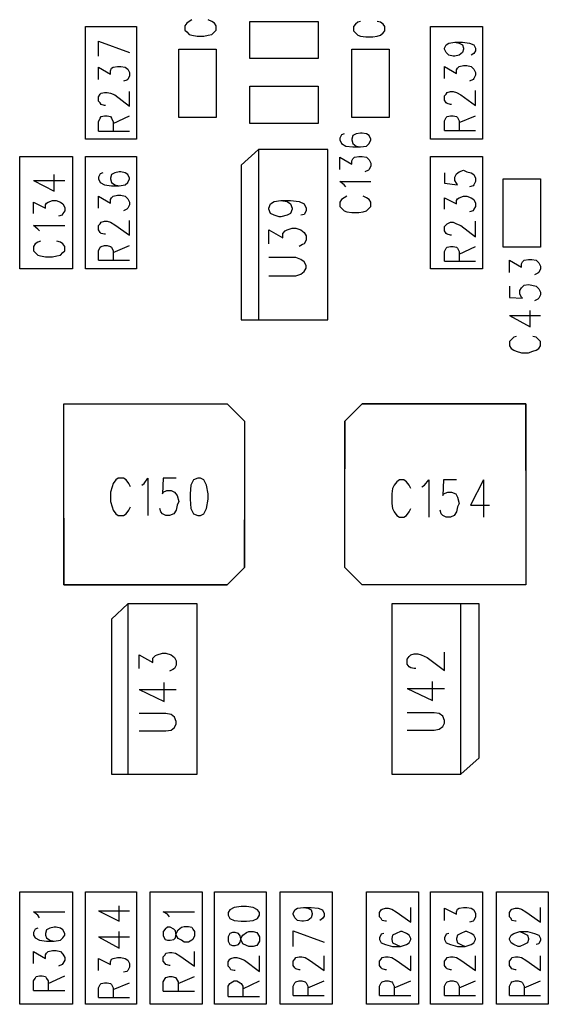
# Model space of a CAD drawing. Extents: x 11.9 to 28.1, y 10.8 to 21.2.
# Tile 15 of 33: x 17.7 to 18.3, y 15.9 to 17. Entities that reach past the tile are written whole.
import ezdxf

# ---------------------------------------------------------------- set-up
doc = ezdxf.new("R2010")
doc.units = 0
doc.header["$MEASUREMENT"] = 0
doc.layers.add('LAYNR1', color=2, linetype='Continuous')

msp = doc.modelspace()

# ---------------------------------------------------------------- linework, layer by layer
at = {"layer": 'LAYNR1'}
for points in [[(17.901, 17.049), (17.898, 17.047)], [(17.924, 17.047), (17.92, 17.049)], [(17.778, 16.911), (17.778, 17.041)], [(17.778, 17.041), (17.837, 17.041)], [(17.837, 17.041), (17.837, 16.911)], [(17.895, 17.045), (17.893, 17.042)], [(17.893, 17.042), (17.893, 17.037)], [(17.893, 17.037), (17.895, 17.035)], [(17.898, 17.047), (17.895, 17.045)], [(17.927, 17.045), (17.924, 17.047)], [(17.929, 17.042), (17.927, 17.045)], [(17.927, 17.035), (17.929, 17.037)], [(17.929, 17.037), (17.929, 17.042)], [(17.968, 17.047), (18.047, 17.047)], [(17.968, 17.004), (17.968, 17.047)], [(18.047, 17.047), (18.047, 17.004)], [(18.09, 17.044), (18.088, 17.041)], [(18.088, 17.041), (18.088, 17.036)], [(18.088, 17.036), (18.09, 17.034)], [(18.093, 17.046), (18.09, 17.044)], [(18.096, 17.047), (18.093, 17.046)], [(18.119, 17.046), (18.115, 17.047)], [(18.122, 17.044), (18.119, 17.046)], [(18.124, 17.041), (18.122, 17.044)], [(18.122, 17.034), (18.124, 17.036)], [(18.124, 17.036), (18.124, 17.041)], [(18.177, 16.911), (18.177, 17.041)], [(18.177, 17.041), (18.237, 17.041)], [(18.237, 17.041), (18.237, 16.911)], [(17.895, 17.035), (17.898, 17.032)], [(17.898, 17.032), (17.901, 17.031)], [(17.901, 17.031), (17.907, 17.03)], [(17.907, 17.03), (17.915, 17.03)], [(17.915, 17.03), (17.92, 17.031)], [(17.92, 17.031), (17.924, 17.032)], [(17.924, 17.032), (17.927, 17.035)], [(18.09, 17.034), (18.093, 17.031)], [(18.093, 17.031), (18.096, 17.03)], [(18.096, 17.03), (18.102, 17.029)], [(18.102, 17.029), (18.11, 17.029)], [(18.11, 17.029), (18.115, 17.03)], [(18.115, 17.03), (18.119, 17.031)], [(18.119, 17.031), (18.122, 17.034)], [(17.793, 17.024), (17.829, 17.011)], [(17.793, 17.007), (17.793, 17.024)], [(17.886, 16.936), (17.886, 17.015)], [(17.886, 17.015), (17.929, 17.015)], [(17.929, 17.015), (17.929, 16.936)], [(18.086, 16.936), (18.086, 17.015)], [(18.086, 17.015), (18.129, 17.015)], [(18.129, 17.015), (18.129, 16.936)], [(18.193, 17.016), (18.195, 17.02)], [(18.193, 17.015), (18.193, 17.016)], [(18.195, 17.011), (18.193, 17.015)], [(18.195, 17.02), (18.198, 17.022)], [(18.198, 17.022), (18.205, 17.023)], [(18.205, 17.023), (18.21, 17.022)], [(18.205, 17.023), (18.214, 17.023)], [(18.21, 17.022), (18.214, 17.02)], [(18.214, 17.023), (18.222, 17.022)], [(18.214, 17.02), (18.215, 17.016)], [(18.215, 17.015), (18.214, 17.011)], [(18.215, 17.016), (18.215, 17.015)], [(18.222, 17.022), (18.227, 17.02)], [(18.227, 17.02), (18.229, 17.016)], [(18.229, 17.016), (18.229, 17.013)], [(18.047, 17.004), (17.968, 17.004)], [(18.198, 17.008), (18.195, 17.011)], [(18.203, 17.007), (18.198, 17.008)], [(18.205, 17.007), (18.203, 17.007)], [(18.21, 17.008), (18.205, 17.007)], [(18.214, 17.011), (18.21, 17.008)], [(18.227, 17.01), (18.224, 17.008)], [(18.229, 17.013), (18.227, 17.01)], [(17.793, 16.98), (17.793, 16.994), (17.807, 16.986), (17.807, 16.99), (17.808, 16.993), (17.81, 16.994), (17.815, 16.995), (17.819, 16.995), (17.824, 16.994), (17.827, 16.992), (17.829, 16.988), (17.829, 16.984), (17.827, 16.98), (17.826, 16.979), (17.822, 16.978)], [(18.193, 16.981), (18.193, 16.995)], [(18.193, 16.995), (18.207, 16.987)], [(18.207, 16.991), (18.208, 16.993)], [(18.207, 16.987), (18.207, 16.991)], [(18.208, 16.993), (18.21, 16.995)], [(18.21, 16.995), (18.215, 16.996)], [(18.215, 16.996), (18.219, 16.996)], [(18.219, 16.996), (18.224, 16.995)], [(18.224, 16.995), (18.227, 16.992)], [(18.227, 16.992), (18.229, 16.988)], [(18.226, 16.98), (18.222, 16.978)], [(18.227, 16.981), (18.226, 16.98)], [(18.229, 16.985), (18.227, 16.981)], [(18.229, 16.988), (18.229, 16.985)], [(17.968, 16.929), (17.968, 16.972)], [(17.968, 16.972), (18.047, 16.972)], [(18.047, 16.972), (18.047, 16.929)], [(17.801, 16.95), (17.8, 16.95), (17.796, 16.951), (17.795, 16.953), (17.793, 16.955), (17.793, 16.96), (17.795, 16.963), (17.796, 16.964), (17.8, 16.965), (17.803, 16.965), (17.807, 16.964), (17.812, 16.962), (17.829, 16.949), (17.829, 16.966)], [(18.193, 16.961), (18.195, 16.963)], [(18.193, 16.956), (18.193, 16.961)], [(18.195, 16.963), (18.196, 16.965)], [(18.196, 16.965), (18.2, 16.966)], [(18.2, 16.966), (18.203, 16.966)], [(18.203, 16.966), (18.207, 16.965)], [(18.207, 16.965), (18.212, 16.962)], [(18.212, 16.962), (18.229, 16.95)], [(18.229, 16.95), (18.229, 16.967)], [(18.195, 16.953), (18.193, 16.956)], [(18.196, 16.952), (18.195, 16.953)], [(18.2, 16.951), (18.196, 16.952)], [(18.201, 16.951), (18.2, 16.951)], [(17.793, 16.92), (17.793, 16.931), (17.795, 16.935), (17.796, 16.937), (17.8, 16.938), (17.803, 16.938), (17.807, 16.937), (17.808, 16.935), (17.81, 16.931), (17.81, 16.92)], [(17.81, 16.929), (17.829, 16.938)], [(17.929, 16.936), (17.886, 16.936)], [(18.129, 16.936), (18.086, 16.936)], [(18.193, 16.932), (18.195, 16.936)], [(18.195, 16.936), (18.196, 16.937)], [(18.196, 16.937), (18.2, 16.938)], [(18.2, 16.938), (18.203, 16.938)], [(18.203, 16.938), (18.207, 16.937)], [(18.207, 16.937), (18.208, 16.936)], [(18.208, 16.936), (18.21, 16.932)], [(18.21, 16.93), (18.229, 16.938)], [(18.047, 16.929), (17.968, 16.929)], [(18.193, 16.921), (18.193, 16.932)], [(18.21, 16.932), (18.21, 16.921)], [(17.837, 16.911), (17.778, 16.911)], [(17.793, 16.92), (17.829, 16.92)], [(18.077, 16.917), (18.074, 16.916), (18.072, 16.912), (18.072, 16.91), (18.074, 16.906), (18.079, 16.903), (18.087, 16.902), (18.096, 16.902), (18.103, 16.903), (18.106, 16.906), (18.108, 16.91), (18.108, 16.911), (18.106, 16.915), (18.103, 16.917), (18.098, 16.918), (18.096, 16.918), (18.091, 16.917), (18.087, 16.915), (18.086, 16.911), (18.086, 16.91), (18.087, 16.906), (18.091, 16.903), (18.096, 16.902)], [(18.237, 16.911), (18.177, 16.911)], [(18.193, 16.921), (18.229, 16.921)], [(17.702, 16.761), (17.702, 16.891)], [(17.702, 16.891), (17.763, 16.891)], [(17.763, 16.891), (17.763, 16.761)], [(17.778, 16.761), (17.778, 16.891)], [(17.778, 16.891), (17.837, 16.891)], [(17.837, 16.891), (17.837, 16.761)], [(17.978, 16.899), (17.978, 16.702)], [(18.072, 16.876), (18.072, 16.89), (18.086, 16.882), (18.086, 16.886), (18.087, 16.888), (18.089, 16.89), (18.094, 16.891), (18.098, 16.891), (18.103, 16.89), (18.106, 16.887), (18.108, 16.883), (18.108, 16.88), (18.106, 16.876), (18.105, 16.875), (18.101, 16.873)], [(18.177, 16.761), (18.177, 16.891)], [(18.177, 16.891), (18.237, 16.891)], [(18.237, 16.891), (18.237, 16.761)], [(17.742, 16.851), (17.742, 16.87)], [(17.795, 16.871), (17.793, 16.867)], [(17.793, 16.867), (17.793, 16.865)], [(17.798, 16.872), (17.795, 16.871)], [(17.808, 16.87), (17.807, 16.866)], [(17.807, 16.866), (17.807, 16.865)], [(17.812, 16.872), (17.808, 16.87)], [(17.817, 16.873), (17.812, 16.872)], [(17.819, 16.873), (17.817, 16.873)], [(17.824, 16.872), (17.819, 16.873)], [(17.827, 16.87), (17.824, 16.872)], [(17.829, 16.866), (17.827, 16.87)], [(17.829, 16.865), (17.829, 16.866)], [(18.193, 16.872), (18.193, 16.86)], [(18.205, 16.867), (18.207, 16.871)], [(18.205, 16.863), (18.205, 16.867)], [(18.207, 16.871), (18.21, 16.873)], [(18.21, 16.873), (18.215, 16.875)], [(18.215, 16.875), (18.219, 16.873)], [(18.219, 16.873), (18.224, 16.872)], [(18.224, 16.872), (18.227, 16.87)], [(18.227, 16.87), (18.229, 16.866)], [(18.229, 16.866), (18.229, 16.862)], [(17.718, 16.863), (17.742, 16.851)], [(17.718, 16.863), (17.754, 16.863)], [(17.793, 16.865), (17.795, 16.861)], [(17.795, 16.861), (17.8, 16.858)], [(17.8, 16.858), (17.808, 16.857)], [(17.807, 16.865), (17.808, 16.861)], [(17.808, 16.861), (17.812, 16.858)], [(17.808, 16.857), (17.817, 16.857)], [(17.812, 16.858), (17.817, 16.857)], [(17.817, 16.857), (17.824, 16.858)], [(17.824, 16.858), (17.827, 16.861)], [(17.827, 16.861), (17.829, 16.865)], [(18.079, 16.856), (18.077, 16.858), (18.072, 16.862), (18.108, 16.862)], [(18.193, 16.86), (18.208, 16.858)], [(18.207, 16.86), (18.205, 16.863)], [(18.208, 16.858), (18.207, 16.86)], [(18.226, 16.857), (18.222, 16.856)], [(18.227, 16.858), (18.226, 16.857)], [(18.229, 16.862), (18.227, 16.858)], [(18.261, 16.786), (18.261, 16.865)], [(18.261, 16.865), (18.304, 16.865)], [(18.304, 16.865), (18.304, 16.786)], [(17.793, 16.831), (17.793, 16.845)], [(17.793, 16.845), (17.807, 16.837)], [(17.807, 16.841), (17.808, 16.843)], [(17.808, 16.843), (17.81, 16.845)], [(17.81, 16.845), (17.815, 16.846)], [(17.815, 16.846), (17.819, 16.846)], [(17.819, 16.846), (17.824, 16.845)], [(17.824, 16.845), (17.827, 16.842)], [(18.08, 16.845), (18.077, 16.843), (18.074, 16.841), (18.072, 16.838), (18.072, 16.833), (18.074, 16.831), (18.077, 16.828), (18.08, 16.827), (18.086, 16.826), (18.094, 16.826), (18.099, 16.827), (18.103, 16.828), (18.106, 16.831), (18.108, 16.833), (18.108, 16.838), (18.106, 16.841), (18.103, 16.843), (18.099, 16.845)], [(18.193, 16.83), (18.193, 16.843)], [(18.193, 16.843), (18.207, 16.836)], [(18.208, 16.842), (18.21, 16.843)], [(18.21, 16.843), (18.215, 16.845)], [(18.215, 16.845), (18.219, 16.845)], [(18.219, 16.845), (18.224, 16.843)], [(18.224, 16.843), (18.227, 16.841)], [(17.718, 16.825), (17.718, 16.838)], [(17.718, 16.838), (17.732, 16.831)], [(17.732, 16.835), (17.733, 16.837)], [(17.732, 16.831), (17.732, 16.835)], [(17.733, 16.837), (17.735, 16.838)], [(17.735, 16.838), (17.74, 16.84)], [(17.74, 16.84), (17.744, 16.84)], [(17.744, 16.84), (17.749, 16.838)], [(17.749, 16.838), (17.752, 16.836)], [(17.752, 16.836), (17.754, 16.832)], [(17.754, 16.832), (17.754, 16.828)], [(17.807, 16.837), (17.807, 16.841)], [(17.827, 16.842), (17.829, 16.838)], [(17.829, 16.835), (17.827, 16.831)], [(17.829, 16.838), (17.829, 16.835)], [(18.004, 16.84), (18.011, 16.839), (18.015, 16.836), (18.017, 16.831), (18.017, 16.83), (18.015, 16.825), (18.011, 16.823), (18.004, 16.821), (18.002, 16.821), (17.996, 16.823), (17.992, 16.825), (17.99, 16.83), (17.99, 16.831), (17.992, 16.836), (17.996, 16.839), (18.004, 16.84), (18.015, 16.84), (18.025, 16.839), (18.031, 16.836), (18.033, 16.831), (18.033, 16.828), (18.031, 16.824), (18.027, 16.823)], [(18.207, 16.84), (18.208, 16.842)], [(18.207, 16.836), (18.207, 16.84)], [(18.227, 16.841), (18.229, 16.837)], [(18.229, 16.833), (18.227, 16.83)], [(18.229, 16.837), (18.229, 16.833)], [(17.751, 16.823), (17.747, 16.822)], [(17.752, 16.825), (17.751, 16.823)], [(17.754, 16.828), (17.752, 16.825)], [(17.826, 16.83), (17.822, 16.828)], [(17.827, 16.831), (17.826, 16.83)], [(18.226, 16.828), (18.222, 16.827)], [(18.227, 16.83), (18.226, 16.828)], [(17.723, 16.807), (17.718, 16.811)], [(17.718, 16.811), (17.754, 16.811)], [(17.793, 16.811), (17.795, 16.813)], [(17.793, 16.806), (17.793, 16.811)], [(17.795, 16.813), (17.796, 16.815)], [(17.796, 16.815), (17.8, 16.816)], [(17.8, 16.816), (17.803, 16.816)], [(17.803, 16.816), (17.807, 16.815)], [(17.807, 16.815), (17.812, 16.812)], [(17.812, 16.812), (17.829, 16.8)], [(17.829, 16.8), (17.829, 16.817)], [(18.193, 16.81), (18.195, 16.812)], [(18.193, 16.805), (18.193, 16.81)], [(18.195, 16.812), (18.196, 16.813)], [(18.196, 16.813), (18.2, 16.815)], [(18.2, 16.815), (18.203, 16.815)], [(18.203, 16.815), (18.207, 16.813)], [(18.207, 16.813), (18.212, 16.811)], [(18.212, 16.811), (18.229, 16.798)], [(18.229, 16.798), (18.229, 16.816)], [(17.725, 16.805), (17.723, 16.807)], [(17.795, 16.803), (17.793, 16.806)], [(17.796, 16.802), (17.795, 16.803)], [(17.8, 16.801), (17.796, 16.802)], [(17.801, 16.801), (17.8, 16.801)], [(17.99, 16.79), (17.99, 16.806), (18.006, 16.797), (18.006, 16.802), (18.009, 16.805), (18.011, 16.806), (18.017, 16.808), (18.021, 16.808), (18.027, 16.806), (18.031, 16.803), (18.033, 16.799), (18.033, 16.794), (18.031, 16.79), (18.029, 16.789), (18.025, 16.787)], [(18.195, 16.802), (18.193, 16.805)], [(18.196, 16.801), (18.195, 16.802)], [(18.2, 16.8), (18.196, 16.801)], [(18.201, 16.8), (18.2, 16.8)], [(17.72, 16.79), (17.718, 16.787)], [(17.718, 16.787), (17.718, 16.782)], [(17.723, 16.792), (17.72, 16.79)], [(17.726, 16.793), (17.723, 16.792)], [(17.749, 16.792), (17.745, 16.793)], [(17.752, 16.79), (17.749, 16.792)], [(17.754, 16.787), (17.752, 16.79)], [(17.754, 16.782), (17.754, 16.787)], [(17.793, 16.782), (17.795, 16.786)], [(17.795, 16.786), (17.796, 16.787)], [(17.796, 16.787), (17.8, 16.788)], [(17.8, 16.788), (17.803, 16.788)], [(17.803, 16.788), (17.807, 16.787)], [(17.807, 16.787), (17.808, 16.786)], [(17.808, 16.786), (17.81, 16.782)], [(17.81, 16.78), (17.829, 16.788)], [(18.195, 16.785), (18.196, 16.786)], [(18.196, 16.786), (18.2, 16.787)], [(18.2, 16.787), (18.203, 16.787)], [(18.203, 16.787), (18.207, 16.786)], [(18.207, 16.786), (18.208, 16.785)], [(18.21, 16.778), (18.229, 16.787)], [(18.304, 16.786), (18.261, 16.786)], [(17.718, 16.782), (17.72, 16.78)], [(17.72, 16.78), (17.723, 16.777)], [(17.723, 16.777), (17.726, 16.776)], [(17.726, 16.776), (17.732, 16.775)], [(17.732, 16.775), (17.74, 16.775)], [(17.74, 16.775), (17.745, 16.776)], [(17.745, 16.776), (17.749, 16.777)], [(17.749, 16.777), (17.752, 16.78)], [(17.752, 16.78), (17.754, 16.782)], [(17.793, 16.771), (17.793, 16.782)], [(17.81, 16.782), (17.81, 16.771)], [(18.193, 16.781), (18.195, 16.785)], [(18.193, 16.77), (18.193, 16.781)], [(18.208, 16.785), (18.21, 16.781)], [(18.21, 16.781), (18.21, 16.77)], [(17.793, 16.771), (17.829, 16.771)], [(17.99, 16.753), (18.021, 16.753), (18.027, 16.755), (18.031, 16.758), (18.033, 16.762), (18.033, 16.765), (18.031, 16.769), (18.027, 16.772), (18.021, 16.774), (17.99, 16.774)], [(18.193, 16.77), (18.229, 16.77)], [(18.268, 16.757), (18.268, 16.771)], [(18.268, 16.771), (18.282, 16.763)], [(18.282, 16.767), (18.283, 16.769)], [(18.282, 16.763), (18.282, 16.767)], [(18.283, 16.769), (18.285, 16.771)], [(18.285, 16.771), (18.29, 16.772)], [(18.29, 16.772), (18.294, 16.772)], [(18.294, 16.772), (18.299, 16.771)], [(18.299, 16.771), (18.302, 16.768)], [(18.302, 16.768), (18.304, 16.764)], [(18.304, 16.764), (18.304, 16.761)], [(17.763, 16.761), (17.702, 16.761)], [(17.837, 16.761), (17.778, 16.761)], [(18.237, 16.761), (18.177, 16.761)], [(18.301, 16.756), (18.297, 16.754)], [(18.302, 16.757), (18.301, 16.756)], [(18.304, 16.761), (18.302, 16.757)], [(18.268, 16.741), (18.268, 16.728)], [(18.282, 16.739), (18.285, 16.742)], [(18.285, 16.742), (18.29, 16.743)], [(18.29, 16.743), (18.294, 16.742)], [(18.294, 16.742), (18.299, 16.741)], [(18.299, 16.741), (18.302, 16.738)], [(18.28, 16.736), (18.282, 16.739)], [(18.28, 16.732), (18.28, 16.736)], [(18.282, 16.728), (18.28, 16.732)], [(18.302, 16.738), (18.304, 16.734)], [(18.304, 16.731), (18.302, 16.727)], [(18.304, 16.734), (18.304, 16.731)], [(18.268, 16.728), (18.283, 16.727)], [(18.283, 16.727), (18.282, 16.728)], [(18.301, 16.726), (18.297, 16.724)], [(18.302, 16.727), (18.301, 16.726)], [(18.268, 16.707), (18.292, 16.694)], [(18.268, 16.707), (18.304, 16.707)], [(18.292, 16.694), (18.292, 16.713)], [(18.27, 16.679), (18.268, 16.677)], [(18.268, 16.677), (18.268, 16.672)], [(18.268, 16.672), (18.27, 16.669)], [(18.273, 16.682), (18.27, 16.679)], [(18.276, 16.683), (18.273, 16.682)], [(18.299, 16.682), (18.295, 16.683)], [(18.302, 16.679), (18.299, 16.682)], [(18.304, 16.677), (18.302, 16.679)], [(18.302, 16.669), (18.304, 16.672)], [(18.304, 16.672), (18.304, 16.677)], [(18.27, 16.669), (18.273, 16.667)], [(18.273, 16.667), (18.276, 16.666)], [(18.276, 16.666), (18.282, 16.664)], [(18.282, 16.664), (18.29, 16.664)], [(18.29, 16.664), (18.295, 16.666)], [(18.295, 16.666), (18.299, 16.667)], [(18.299, 16.667), (18.302, 16.669)], [(17.753, 16.528), (17.753, 16.605), (17.942, 16.605), (17.962, 16.585), (17.962, 16.53)], [(18.287, 16.528), (18.287, 16.605), (18.098, 16.605), (18.078, 16.585), (18.078, 16.53)], [(17.83, 16.509), (17.828, 16.513), (17.825, 16.517), (17.822, 16.519), (17.816, 16.519), (17.813, 16.517), (17.81, 16.513), (17.809, 16.509), (17.807, 16.503), (17.807, 16.492), (17.809, 16.486), (17.81, 16.482), (17.813, 16.478), (17.816, 16.476), (17.822, 16.476), (17.825, 16.478), (17.828, 16.482), (17.83, 16.486)], [(17.843, 16.511), (17.846, 16.513), (17.85, 16.519), (17.85, 16.476)], [(17.883, 16.519), (17.868, 16.519), (17.867, 16.501), (17.868, 16.503), (17.872, 16.505), (17.877, 16.505), (17.881, 16.503), (17.884, 16.499), (17.886, 16.492), (17.884, 16.488), (17.883, 16.482), (17.88, 16.478), (17.875, 16.476), (17.871, 16.476), (17.867, 16.478), (17.865, 16.48), (17.864, 16.484)], [(18.154, 16.507), (18.152, 16.511), (18.149, 16.515), (18.146, 16.517), (18.141, 16.517), (18.138, 16.515), (18.135, 16.511)], [(18.167, 16.509), (18.17, 16.511), (18.175, 16.517), (18.175, 16.474)], [(18.207, 16.517), (18.192, 16.517), (18.191, 16.499), (18.192, 16.501), (18.197, 16.503), (18.201, 16.503), (18.206, 16.501), (18.208, 16.497), (18.21, 16.49), (18.208, 16.486), (18.207, 16.48), (18.204, 16.476), (18.2, 16.474)], [(18.238, 16.517), (18.223, 16.488), (18.245, 16.488)], [(18.238, 16.517), (18.238, 16.474)], [(18.135, 16.511), (18.133, 16.507), (18.132, 16.501), (18.132, 16.49), (18.133, 16.484), (18.135, 16.48)], [(18.135, 16.48), (18.138, 16.476), (18.141, 16.474), (18.146, 16.474), (18.149, 16.476), (18.152, 16.48), (18.154, 16.484)], [(18.2, 16.474), (18.195, 16.474), (18.191, 16.476), (18.189, 16.478), (18.188, 16.482)], [(17.753, 16.473), (17.753, 16.396), (17.942, 16.396), (17.962, 16.416), (17.962, 16.471)], [(18.287, 16.473), (18.287, 16.396), (18.098, 16.396), (18.078, 16.416), (18.078, 16.471)], [(17.827, 16.374), (17.827, 16.177)], [(18.212, 16.177), (18.212, 16.374)], [(17.84, 16.299), (17.84, 16.315), (17.856, 16.306), (17.856, 16.311), (17.859, 16.314), (17.861, 16.315), (17.867, 16.317), (17.871, 16.317), (17.877, 16.315), (17.881, 16.312), (17.883, 16.308), (17.883, 16.303), (17.881, 16.299), (17.879, 16.298), (17.875, 16.296)], [(18.16, 16.299), (18.158, 16.299), (18.154, 16.3), (18.152, 16.301), (18.15, 16.304), (18.15, 16.31), (18.152, 16.313), (18.154, 16.315), (18.158, 16.316), (18.162, 16.316), (18.166, 16.315), (18.173, 16.312), (18.193, 16.297), (18.193, 16.318)], [(17.84, 16.275), (17.869, 16.261), (17.869, 16.283)], [(17.84, 16.275), (17.883, 16.275)], [(18.15, 16.276), (18.179, 16.262), (18.179, 16.284)], [(18.15, 16.276), (18.193, 16.276)], [(17.84, 16.227), (17.871, 16.227), (17.877, 16.228), (17.881, 16.231), (17.883, 16.235), (17.883, 16.238), (17.881, 16.243), (17.877, 16.246), (17.871, 16.247), (17.84, 16.247)], [(18.15, 16.228), (18.181, 16.228), (18.187, 16.229), (18.191, 16.232), (18.193, 16.236), (18.193, 16.239), (18.191, 16.244), (18.187, 16.247), (18.181, 16.248), (18.15, 16.248)], [(17.702, 15.911), (17.702, 16.041)], [(17.702, 16.041), (17.763, 16.041)], [(17.763, 16.041), (17.763, 15.911)], [(17.778, 15.911), (17.778, 16.041)], [(17.778, 16.041), (17.837, 16.041)], [(17.837, 16.041), (17.837, 15.911)], [(17.853, 15.911), (17.853, 16.041)], [(17.853, 16.041), (17.913, 16.041)], [(17.913, 16.041), (17.913, 15.911)], [(17.927, 15.911), (17.927, 16.041)], [(17.927, 16.041), (17.987, 16.041)], [(17.987, 16.041), (17.987, 15.911)], [(18.003, 15.911), (18.003, 16.041)], [(18.003, 16.041), (18.063, 16.041)], [(18.063, 16.041), (18.063, 15.911)], [(18.103, 15.911), (18.103, 16.041)], [(18.103, 16.041), (18.163, 16.041)], [(18.163, 16.041), (18.163, 15.911)], [(18.177, 15.911), (18.177, 16.041)], [(18.177, 16.041), (18.237, 16.041)], [(18.237, 16.041), (18.237, 15.911)], [(18.253, 15.911), (18.253, 16.041)], [(18.253, 16.041), (18.313, 16.041)], [(18.313, 16.041), (18.313, 15.911)], [(17.793, 16.019), (17.817, 16.007), (17.817, 16.025)], [(17.725, 16.011), (17.723, 16.014), (17.718, 16.018), (17.754, 16.018)], [(17.793, 16.019), (17.829, 16.019)], [(17.873, 16.015), (17.868, 16.018)], [(17.868, 16.018), (17.904, 16.018)], [(17.875, 16.012), (17.873, 16.015)], [(18.018, 16.016), (18.02, 16.02)], [(18.018, 16.015), (18.018, 16.016)], [(18.02, 16.011), (18.018, 16.015)], [(18.02, 16.02), (18.023, 16.022)], [(18.023, 16.022), (18.03, 16.023)], [(18.03, 16.023), (18.035, 16.022)], [(18.03, 16.023), (18.039, 16.023)], [(18.035, 16.022), (18.039, 16.02)], [(18.039, 16.023), (18.047, 16.022)], [(18.039, 16.02), (18.04, 16.016)], [(18.04, 16.015), (18.039, 16.011)], [(18.04, 16.016), (18.04, 16.015)], [(18.047, 16.022), (18.052, 16.02)], [(18.052, 16.02), (18.054, 16.016)], [(18.054, 16.013), (18.052, 16.01)], [(18.054, 16.016), (18.054, 16.013)], [(18.118, 16.017), (18.12, 16.02)], [(18.118, 16.012), (18.118, 16.017)], [(18.12, 16.01), (18.118, 16.012)], [(18.12, 16.02), (18.121, 16.021)], [(18.121, 16.021), (18.125, 16.022)], [(18.125, 16.022), (18.128, 16.022)], [(18.128, 16.022), (18.132, 16.021)], [(18.132, 16.021), (18.137, 16.018)], [(18.137, 16.018), (18.154, 16.006)], [(18.154, 16.006), (18.154, 16.023)], [(18.193, 16.008), (18.193, 16.022)], [(18.193, 16.022), (18.207, 16.015)], [(18.207, 16.018), (18.208, 16.021)], [(18.207, 16.015), (18.207, 16.018)], [(18.208, 16.021), (18.21, 16.022)], [(18.21, 16.022), (18.215, 16.023)], [(18.215, 16.023), (18.219, 16.023)], [(18.219, 16.023), (18.224, 16.022)], [(18.224, 16.022), (18.227, 16.02)], [(18.227, 16.02), (18.229, 16.016)], [(18.229, 16.012), (18.227, 16.008)], [(18.229, 16.016), (18.229, 16.012)], [(18.268, 16.017), (18.27, 16.02)], [(18.268, 16.012), (18.268, 16.017)], [(18.27, 16.01), (18.268, 16.012)], [(18.27, 16.02), (18.271, 16.021)], [(18.271, 16.021), (18.275, 16.022)], [(18.275, 16.022), (18.278, 16.022)], [(18.278, 16.022), (18.282, 16.021)], [(18.282, 16.021), (18.287, 16.018)], [(18.287, 16.018), (18.304, 16.006)], [(18.304, 16.006), (18.304, 16.023)], [(17.889, 16), (17.892, 16.001)], [(17.892, 16.001), (17.897, 16.001)], [(17.897, 16.001), (17.901, 16)], [(18.023, 16.008), (18.02, 16.011)], [(18.028, 16.007), (18.023, 16.008)], [(18.03, 16.007), (18.028, 16.007)], [(18.035, 16.008), (18.03, 16.007)], [(18.039, 16.011), (18.035, 16.008)], [(18.052, 16.01), (18.049, 16.008)], [(18.121, 16.008), (18.12, 16.01)], [(18.125, 16.007), (18.121, 16.008)], [(18.126, 16.007), (18.125, 16.007)], [(18.226, 16.007), (18.222, 16.006)], [(18.227, 16.008), (18.226, 16.007)], [(18.271, 16.008), (18.27, 16.01)], [(18.275, 16.007), (18.271, 16.008)], [(18.276, 16.007), (18.275, 16.007)], [(17.723, 15.999), (17.72, 15.998), (17.718, 15.994), (17.718, 15.991), (17.72, 15.988), (17.725, 15.985), (17.733, 15.984), (17.742, 15.984), (17.749, 15.985), (17.752, 15.988), (17.754, 15.991), (17.754, 15.993), (17.752, 15.997), (17.749, 15.999), (17.744, 16), (17.742, 16), (17.737, 15.999), (17.733, 15.997), (17.732, 15.993), (17.732, 15.991), (17.733, 15.988), (17.737, 15.985), (17.742, 15.984)], [(17.793, 15.989), (17.817, 15.976), (17.817, 15.995)], [(17.793, 15.989), (17.829, 15.989)], [(17.87, 15.998), (17.868, 15.995)], [(17.868, 15.995), (17.868, 15.99)], [(17.868, 15.99), (17.87, 15.986)], [(17.873, 16), (17.87, 15.998)], [(17.876, 16), (17.873, 16)], [(17.88, 15.998), (17.876, 16)], [(17.882, 15.996), (17.88, 15.998)], [(17.883, 15.991), (17.882, 15.996)], [(17.882, 15.988), (17.883, 15.993)], [(17.883, 15.993), (17.885, 15.997)], [(17.885, 15.987), (17.883, 15.991)], [(17.885, 15.997), (17.889, 16)], [(17.901, 16), (17.902, 15.998)], [(17.902, 15.998), (17.904, 15.995)], [(17.904, 15.99), (17.902, 15.986)], [(17.904, 15.995), (17.904, 15.99)], [(18.018, 15.996), (18.054, 15.983)], [(18.018, 15.978), (18.018, 15.996)], [(18.12, 15.992), (18.118, 15.988)], [(18.123, 15.993), (18.12, 15.992)], [(18.133, 15.991), (18.132, 15.987)], [(18.137, 15.993), (18.133, 15.991)], [(18.142, 15.995), (18.137, 15.993)], [(18.144, 15.995), (18.142, 15.995)], [(18.149, 15.993), (18.144, 15.995)], [(18.152, 15.991), (18.149, 15.993)], [(18.154, 15.987), (18.152, 15.991)], [(18.195, 15.992), (18.193, 15.988)], [(18.198, 15.993), (18.195, 15.992)], [(18.208, 15.991), (18.207, 15.987)], [(18.212, 15.993), (18.208, 15.991)], [(18.217, 15.995), (18.212, 15.993)], [(18.219, 15.995), (18.217, 15.995)], [(18.224, 15.993), (18.219, 15.995)], [(18.227, 15.991), (18.224, 15.993)], [(18.229, 15.987), (18.227, 15.991)], [(18.268, 15.987), (18.27, 15.991)], [(18.27, 15.991), (18.273, 15.993)], [(18.273, 15.993), (18.28, 15.995)], [(18.28, 15.995), (18.285, 15.993)], [(18.28, 15.995), (18.289, 15.995)], [(18.285, 15.993), (18.289, 15.991)], [(18.289, 15.995), (18.297, 15.993)], [(18.289, 15.991), (18.29, 15.987)], [(18.297, 15.993), (18.302, 15.991)], [(18.302, 15.991), (18.304, 15.987)], [(17.87, 15.986), (17.873, 15.985)], [(17.873, 15.985), (17.876, 15.985)], [(17.876, 15.985), (17.88, 15.986)], [(17.88, 15.986), (17.882, 15.988)], [(17.889, 15.985), (17.885, 15.987)], [(17.892, 15.983), (17.889, 15.985)], [(17.897, 15.983), (17.892, 15.983)], [(17.901, 15.985), (17.897, 15.983)], [(17.902, 15.986), (17.901, 15.985)], [(18.118, 15.988), (18.118, 15.986)], [(18.118, 15.986), (18.12, 15.982)], [(18.12, 15.982), (18.125, 15.98)], [(18.125, 15.98), (18.133, 15.978)], [(18.132, 15.987), (18.132, 15.986)], [(18.132, 15.986), (18.133, 15.982)], [(18.133, 15.982), (18.137, 15.98)], [(18.133, 15.978), (18.142, 15.978)], [(18.137, 15.98), (18.142, 15.978)], [(18.142, 15.978), (18.149, 15.98)], [(18.149, 15.98), (18.152, 15.982)], [(18.152, 15.982), (18.154, 15.986)], [(18.154, 15.986), (18.154, 15.987)], [(18.193, 15.988), (18.193, 15.986)], [(18.193, 15.986), (18.195, 15.982)], [(18.195, 15.982), (18.2, 15.98)], [(18.2, 15.98), (18.208, 15.978)], [(18.207, 15.987), (18.207, 15.986)], [(18.207, 15.986), (18.208, 15.982)], [(18.208, 15.982), (18.212, 15.98)], [(18.208, 15.978), (18.217, 15.978)], [(18.212, 15.98), (18.217, 15.978)], [(18.217, 15.978), (18.224, 15.98)], [(18.224, 15.98), (18.227, 15.982)], [(18.227, 15.982), (18.229, 15.986)], [(18.229, 15.986), (18.229, 15.987)], [(18.268, 15.986), (18.268, 15.987)], [(18.27, 15.982), (18.268, 15.986)], [(18.273, 15.98), (18.27, 15.982)], [(18.278, 15.978), (18.273, 15.98)], [(18.28, 15.978), (18.278, 15.978)], [(18.285, 15.98), (18.28, 15.978)], [(18.289, 15.982), (18.285, 15.98)], [(18.29, 15.986), (18.289, 15.982)], [(18.29, 15.987), (18.29, 15.986)], [(18.302, 15.981), (18.299, 15.98)], [(18.304, 15.985), (18.302, 15.981)], [(18.304, 15.987), (18.304, 15.985)], [(17.718, 15.958), (17.718, 15.972), (17.732, 15.964), (17.732, 15.968), (17.733, 15.97), (17.735, 15.972), (17.74, 15.973), (17.744, 15.973), (17.749, 15.972), (17.752, 15.969), (17.754, 15.965), (17.754, 15.962), (17.752, 15.958), (17.751, 15.957), (17.747, 15.955)], [(17.868, 15.966), (17.87, 15.968)], [(17.87, 15.968), (17.871, 15.97)], [(17.871, 15.97), (17.875, 15.971)], [(17.875, 15.971), (17.878, 15.971)], [(17.878, 15.971), (17.882, 15.97)], [(17.882, 15.97), (17.887, 15.967)], [(17.887, 15.967), (17.904, 15.955)], [(17.904, 15.955), (17.904, 15.972)], [(17.951, 15.95), (17.95, 15.95), (17.946, 15.951), (17.945, 15.953), (17.943, 15.955), (17.943, 15.96), (17.945, 15.963), (17.946, 15.964), (17.95, 15.965), (17.953, 15.965), (17.957, 15.964), (17.962, 15.962), (17.979, 15.949), (17.979, 15.967)], [(18.054, 15.95), (18.054, 15.967)], [(18.154, 15.95), (18.154, 15.967)], [(18.229, 15.95), (18.229, 15.967)], [(18.304, 15.95), (18.304, 15.967)], [(17.793, 15.95), (17.793, 15.964), (17.807, 15.957), (17.807, 15.96), (17.808, 15.963), (17.81, 15.964), (17.815, 15.965), (17.819, 15.965), (17.824, 15.964), (17.827, 15.962), (17.829, 15.958), (17.829, 15.954), (17.827, 15.95), (17.826, 15.949), (17.822, 15.948)], [(17.868, 15.961), (17.868, 15.966)], [(17.87, 15.958), (17.868, 15.961)], [(17.871, 15.957), (17.87, 15.958)], [(17.875, 15.956), (17.871, 15.957)], [(17.876, 15.956), (17.875, 15.956)], [(18.018, 15.961), (18.02, 15.963)], [(18.018, 15.956), (18.018, 15.961)], [(18.02, 15.953), (18.018, 15.956)], [(18.02, 15.963), (18.021, 15.965)], [(18.021, 15.965), (18.025, 15.966)], [(18.025, 15.966), (18.028, 15.966)], [(18.028, 15.966), (18.032, 15.965)], [(18.032, 15.965), (18.037, 15.962)], [(18.037, 15.962), (18.054, 15.95)], [(18.118, 15.961), (18.12, 15.963)], [(18.118, 15.956), (18.118, 15.961)], [(18.12, 15.953), (18.118, 15.956)], [(18.12, 15.963), (18.121, 15.965)], [(18.121, 15.965), (18.125, 15.966)], [(18.125, 15.966), (18.128, 15.966)], [(18.128, 15.966), (18.132, 15.965)], [(18.132, 15.965), (18.137, 15.962)], [(18.137, 15.962), (18.154, 15.95)], [(18.193, 15.961), (18.195, 15.963)], [(18.193, 15.956), (18.193, 15.961)], [(18.195, 15.953), (18.193, 15.956)], [(18.195, 15.963), (18.196, 15.965)], [(18.196, 15.965), (18.2, 15.966)], [(18.2, 15.966), (18.203, 15.966)], [(18.203, 15.966), (18.207, 15.965)], [(18.207, 15.965), (18.212, 15.962)], [(18.212, 15.962), (18.229, 15.95)], [(18.268, 15.961), (18.27, 15.963)], [(18.268, 15.956), (18.268, 15.961)], [(18.27, 15.953), (18.268, 15.956)], [(18.27, 15.963), (18.271, 15.965)], [(18.271, 15.965), (18.275, 15.966)], [(18.275, 15.966), (18.278, 15.966)], [(18.278, 15.966), (18.282, 15.965)], [(18.282, 15.965), (18.287, 15.962)], [(18.287, 15.962), (18.304, 15.95)], [(17.718, 15.927), (17.718, 15.938), (17.72, 15.941), (17.721, 15.943), (17.725, 15.944), (17.728, 15.944), (17.732, 15.943), (17.733, 15.941), (17.735, 15.938), (17.735, 15.927)], [(17.735, 15.935), (17.754, 15.944)], [(18.021, 15.952), (18.02, 15.953)], [(18.025, 15.951), (18.021, 15.952)], [(18.026, 15.951), (18.025, 15.951)], [(18.121, 15.952), (18.12, 15.953)], [(18.125, 15.951), (18.121, 15.952)], [(18.126, 15.951), (18.125, 15.951)], [(18.196, 15.952), (18.195, 15.953)], [(18.2, 15.951), (18.196, 15.952)], [(18.201, 15.951), (18.2, 15.951)], [(18.271, 15.952), (18.27, 15.953)], [(18.275, 15.951), (18.271, 15.952)], [(18.276, 15.951), (18.275, 15.951)], [(17.793, 15.919), (17.793, 15.93), (17.795, 15.934), (17.796, 15.935), (17.8, 15.936), (17.803, 15.936), (17.807, 15.935), (17.808, 15.934), (17.81, 15.93), (17.81, 15.919)], [(17.81, 15.928), (17.829, 15.936)], [(17.868, 15.937), (17.87, 15.941)], [(17.868, 15.926), (17.868, 15.937)], [(17.87, 15.941), (17.871, 15.942)], [(17.871, 15.942), (17.875, 15.943)], [(17.875, 15.943), (17.878, 15.943)], [(17.878, 15.943), (17.882, 15.942)], [(17.882, 15.942), (17.883, 15.941)], [(17.883, 15.941), (17.885, 15.937)], [(17.885, 15.935), (17.904, 15.943)], [(17.885, 15.937), (17.885, 15.926)], [(17.943, 15.92), (17.943, 15.932), (17.945, 15.935), (17.946, 15.936), (17.95, 15.938), (17.953, 15.938), (17.957, 15.936), (17.958, 15.935), (17.96, 15.932), (17.96, 15.92)], [(17.96, 15.929), (17.979, 15.938)], [(18.018, 15.932), (18.02, 15.936)], [(18.018, 15.921), (18.018, 15.932)], [(18.02, 15.936), (18.021, 15.937)], [(18.021, 15.937), (18.025, 15.938)], [(18.025, 15.938), (18.028, 15.938)], [(18.028, 15.938), (18.032, 15.937)], [(18.032, 15.937), (18.033, 15.936)], [(18.033, 15.936), (18.035, 15.932)], [(18.035, 15.93), (18.054, 15.938)], [(18.035, 15.932), (18.035, 15.921)], [(18.118, 15.932), (18.12, 15.936)], [(18.118, 15.921), (18.118, 15.932)], [(18.12, 15.936), (18.121, 15.937)], [(18.121, 15.937), (18.125, 15.938)], [(18.125, 15.938), (18.128, 15.938)], [(18.128, 15.938), (18.132, 15.937)], [(18.132, 15.937), (18.133, 15.936)], [(18.133, 15.936), (18.135, 15.932)], [(18.135, 15.93), (18.154, 15.938)], [(18.135, 15.932), (18.135, 15.921)], [(18.193, 15.932), (18.195, 15.936)], [(18.193, 15.921), (18.193, 15.932)], [(18.195, 15.936), (18.196, 15.937)], [(18.196, 15.937), (18.2, 15.938)], [(18.2, 15.938), (18.203, 15.938)], [(18.203, 15.938), (18.207, 15.937)], [(18.207, 15.937), (18.208, 15.936)], [(18.208, 15.936), (18.21, 15.932)], [(18.21, 15.93), (18.229, 15.938)], [(18.21, 15.932), (18.21, 15.921)], [(18.268, 15.932), (18.27, 15.936)], [(18.268, 15.921), (18.268, 15.932)], [(18.27, 15.936), (18.271, 15.937)], [(18.271, 15.937), (18.275, 15.938)], [(18.275, 15.938), (18.278, 15.938)], [(18.278, 15.938), (18.282, 15.937)], [(18.282, 15.937), (18.283, 15.936)], [(18.283, 15.936), (18.285, 15.932)], [(18.285, 15.93), (18.304, 15.938)], [(18.285, 15.932), (18.285, 15.921)], [(17.718, 15.927), (17.754, 15.927)], [(17.868, 15.926), (17.904, 15.926)], [(18.018, 15.921), (18.054, 15.921)], [(18.118, 15.921), (18.154, 15.921)], [(18.193, 15.921), (18.229, 15.921)], [(18.268, 15.921), (18.304, 15.921)], [(17.763, 15.911), (17.702, 15.911)], [(17.837, 15.911), (17.778, 15.911)], [(17.793, 15.919), (17.829, 15.919)], [(17.913, 15.911), (17.853, 15.911)], [(17.987, 15.911), (17.927, 15.911)], [(17.943, 15.92), (17.979, 15.92)], [(18.063, 15.911), (18.003, 15.911)], [(18.163, 15.911), (18.103, 15.911)], [(18.237, 15.911), (18.177, 15.911)], [(18.313, 15.911), (18.253, 15.911)]]:
    msp.add_lwpolyline(points, dxfattribs=at)
for points in [[(17.958, 16.881), (17.958, 16.702), (18.058, 16.702), (18.058, 16.899), (17.978, 16.899), (17.958, 16.881)], [(17.753, 16.396), (17.753, 16.605), (17.942, 16.605), (17.962, 16.585), (17.962, 16.416), (17.942, 16.396), (17.753, 16.396)], [(18.287, 16.605), (18.287, 16.396), (18.098, 16.396), (18.078, 16.416), (18.078, 16.585), (18.098, 16.605), (18.287, 16.605)], [(17.908, 16.519), (17.903, 16.517), (17.9, 16.511), (17.899, 16.501), (17.899, 16.495), (17.9, 16.484), (17.903, 16.478), (17.908, 16.476), (17.911, 16.476), (17.915, 16.478), (17.918, 16.484), (17.92, 16.495), (17.92, 16.501), (17.918, 16.511), (17.915, 16.517), (17.911, 16.519), (17.908, 16.519)], [(17.808, 16.356), (17.808, 16.177), (17.907, 16.177), (17.907, 16.374), (17.827, 16.374), (17.808, 16.356)], [(18.233, 16.196), (18.233, 16.374), (18.132, 16.374), (18.132, 16.177), (18.212, 16.177), (18.233, 16.196)], [(17.943, 16.014), (17.945, 16.01), (17.95, 16.008), (17.958, 16.007), (17.964, 16.007), (17.972, 16.008), (17.977, 16.01), (17.979, 16.014), (17.979, 16.017), (17.977, 16.02), (17.972, 16.023), (17.964, 16.024), (17.958, 16.024), (17.95, 16.023), (17.945, 16.02), (17.943, 16.017), (17.943, 16.014)], [(17.943, 15.984), (17.945, 15.98), (17.948, 15.979), (17.951, 15.979), (17.955, 15.98), (17.957, 15.983), (17.958, 15.988), (17.96, 15.991), (17.964, 15.994), (17.967, 15.995), (17.972, 15.995), (17.976, 15.994), (17.977, 15.993), (17.979, 15.989), (17.979, 15.984), (17.977, 15.98), (17.976, 15.979), (17.972, 15.978), (17.967, 15.978), (17.964, 15.979), (17.96, 15.981), (17.958, 15.985), (17.957, 15.99), (17.955, 15.993), (17.951, 15.994), (17.948, 15.994), (17.945, 15.993), (17.943, 15.989), (17.943, 15.984)]]:
    msp.add_lwpolyline(points, close=True, dxfattribs=at)

doc.saveas('drawing.dxf')
